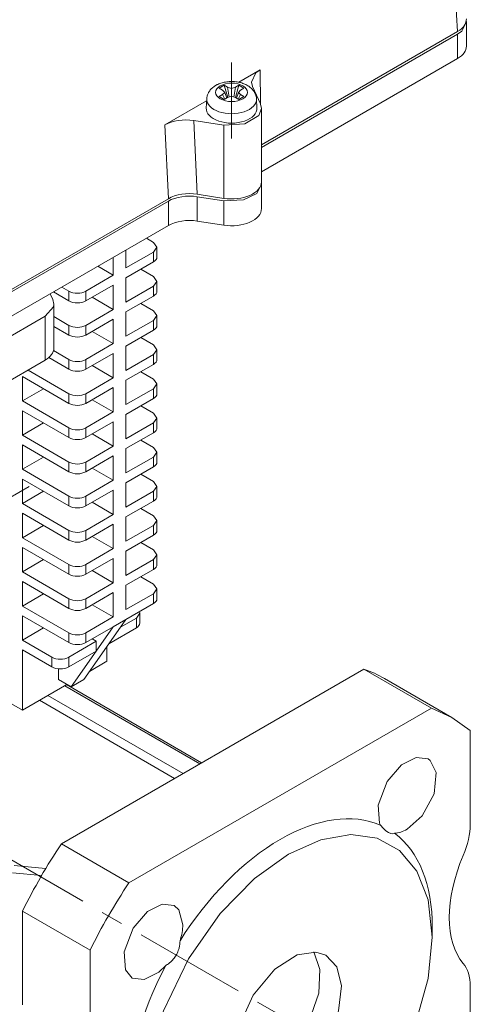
# Model space of a CAD drawing. Header units: millimetres. Extents: x 0 to 420, y 0 to 297.
# Tile 17 of 20: x 348 to 378, y 139 to 205. Entities that reach past the tile are written whole.
import ezdxf

# ---------------------------------------------------------------- set-up
doc = ezdxf.new("R2010")
doc.units = ezdxf.units.MM
doc.linetypes.add('K5LT_AXLED', pattern=[12, 7.5, -1.5, 1.5, -1.5])
doc.linetypes.add('K5LT_THIN', pattern=[0])
doc.layers.add('Системный слой (1)', color=251, linetype='Continuous', true_color=0x6c6c6c)

# ---------------------------------------------------------------- blocks, each defined once
blk = doc.blocks.new('U57')
at = {"layer": 'Системный слой (1)', "color": 7, "linetype": 'K5LT_THIN', "lineweight": 18, "true_color": 0xffffff}
for p, q in [((366.452, 142.27), (367.71, 142.46)), ((367.71, 142.46), (368.379, 142.24)), ((364.961, 141.322), (366.452, 142.27)), ((368.379, 142.24), (369.096, 141.461)), ((363.514, 139.579), (364.961, 141.322)), ((369.096, 141.461), (369.408, 140.201)), ((369.408, 140.201), (369.226, 138.528)), ((362.617, 137.601), (363.514, 139.579)), ((369.226, 138.528), (368.438, 136.571)), ((362.343, 135.869), (362.617, 137.601)), ((368.438, 136.571), (367.053, 134.737)), ((362.35, 135.619), (362.343, 135.869)), ((362.662, 134.36), (362.35, 135.619)), ((367.053, 134.737), (365.539, 133.65)), ((363.379, 133.58), (362.662, 134.36)), ((364.236, 133.347), (363.379, 133.58)), ((365.539, 133.65), (364.236, 133.347))]:
    blk.add_line(p, q, dxfattribs=at)
blk = doc.blocks.new('U60')
at = {"layer": 'Системный слой (1)', "color": 7, "linetype": 'K5LT_THIN', "lineweight": 18, "true_color": 0xffffff}
for p, q in [((374.412, 155.484), (373.441, 154.989)), ((375.213, 155.384), (374.412, 155.484)), ((373.441, 154.989), (372.469, 153.862)), ((375.36, 155.28), (375.213, 155.384)), ((375.766, 154.462), (375.36, 155.28)), ((375.612, 153.042), (375.766, 154.462)), ((372.469, 153.862), (371.871, 152.283)), ((374.813, 151.563), (375.612, 153.042)), ((371.871, 152.283), (371.962, 151.081)), ((373.813, 150.673), (374.813, 151.563)), ((371.962, 151.081), (372.019, 150.956))]:
    blk.add_line(p, q, dxfattribs=at)
blk = doc.blocks.new('U62')
at = {"layer": 'Системный слой (1)', "color": 7, "linetype": 'K5LT_THIN', "lineweight": 18, "true_color": 0xffffff}
for p, q in [((370.04, 150.324), (368.037, 149.977)), ((371.813, 150.074), (370.04, 150.324)), ((368.037, 149.977), (365.879, 149.014)), ((373.304, 149.253), (371.813, 150.074)), ((365.879, 149.014), (363.592, 147.376)), ((374.462, 147.874), (373.304, 149.253)), ((375.22, 145.943), (374.462, 147.874)), ((363.592, 147.376), (361.299, 145.03)), ((375.496, 143.462), (375.22, 145.943)), ((361.299, 145.03), (359.175, 142.001)), ((375.225, 140.689), (375.496, 143.462)), ((359.175, 142.001), (357.505, 138.534)), ((374.253, 137.286), (375.225, 140.689)), ((357.505, 138.534), (356.533, 135.131)), ((372.583, 133.82), (374.253, 137.286)), ((356.533, 135.131), (356.264, 132.155)), ((370.459, 130.791), (372.583, 133.82)), ((356.264, 132.155), (356.579, 129.715)), ((368.166, 128.444), (370.459, 130.791)), ((356.579, 129.715), (357.369, 127.825)), ((357.369, 127.825), (358.553, 126.487)), ((365.879, 126.806), (368.166, 128.444)), ((363.877, 125.893), (365.879, 126.806)), ((358.553, 126.487), (360.068, 125.707)), ((361.859, 125.502), (363.877, 125.893)), ((360.068, 125.707), (361.859, 125.502))]:
    blk.add_line(p, q, dxfattribs=at)
blk = doc.blocks.new('U63')
at = {"layer": 'Системный слой (1)', "color": 7, "linetype": 'K5LT_THIN', "lineweight": 18, "true_color": 0xffffff}
for p, q in [((376.813, 158.155), (375.438, 158.779)), ((378.041, 157.276), (376.813, 158.155))]:
    blk.add_line(p, q, dxfattribs=at)
blk = doc.blocks.new('U64')
at = {"layer": 'Системный слой (1)', "color": 7, "linetype": 'K5LT_THIN', "lineweight": 18, "true_color": 0xffffff}
for p, q in [((350.159, 185.814), (350.091, 186.113)), ((350.134, 185.631), (350.159, 185.814)), ((349.573, 184.998), (350.134, 185.631))]:
    blk.add_line(p, q, dxfattribs=at)
blk = doc.blocks.new('U73')
at = {"layer": 'Системный слой (1)', "color": 7, "linetype": 'K5LT_THIN', "lineweight": 18, "true_color": 0xffffff}
for p, q in [((364.061, 193.84), (363.749, 193.221)), ((364.056, 193.922), (364.061, 193.84)), ((363.749, 193.221), (362.855, 192.78)), ((362.855, 192.78), (361.543, 192.725))]:
    blk.add_line(p, q, dxfattribs=at)
blk = doc.blocks.new('U76')
at = {"layer": 'Системный слой (1)', "color": 7, "linetype": 'K5LT_THIN', "lineweight": 18, "true_color": 0xffffff}
for p, q in [((357.062, 182.759), (356.828, 183.085)), ((356.828, 182.432), (357.062, 182.759))]:
    blk.add_line(p, q, dxfattribs=at)
blk = doc.blocks.new('U79')
at = {"layer": 'Системный слой (1)', "color": 7, "linetype": 'K5LT_THIN', "lineweight": 18, "true_color": 0xffffff}
for p, q in [((353.717, 161.915), (352.548, 161.24)), ((351.03, 160.364), (348.06, 158.649))]:
    blk.add_line(p, q, dxfattribs=at)
blk = doc.blocks.new('U80')
at = {"layer": 'Системный слой (1)', "color": 7, "linetype": 'K5LT_THIN', "lineweight": 18, "true_color": 0xffffff}
for p, q in [((357.062, 189.617), (356.828, 189.944)), ((356.828, 189.291), (357.062, 189.617))]:
    blk.add_line(p, q, dxfattribs=at)
blk = doc.blocks.new('U81')
at = {"layer": 'Системный слой (1)', "color": 7, "linetype": 'K5LT_THIN', "lineweight": 18, "true_color": 0xffffff}
for p, q in [((357.062, 175.9), (356.828, 176.227)), ((356.828, 175.574), (357.062, 175.9))]:
    blk.add_line(p, q, dxfattribs=at)
blk = doc.blocks.new('U82')
at = {"layer": 'Системный слой (1)', "color": 7, "linetype": 'K5LT_THIN', "lineweight": 18, "true_color": 0xffffff}
for p, q in [((357.062, 180.473), (356.828, 180.799)), ((356.828, 180.146), (357.062, 180.473))]:
    blk.add_line(p, q, dxfattribs=at)
blk = doc.blocks.new('U88')
at = {"layer": 'Системный слой (1)', "color": 7, "linetype": 'K5LT_THIN', "lineweight": 18, "true_color": 0xffffff}
for p, q in [((357.062, 169.042), (356.828, 169.368)), ((356.828, 168.715), (357.062, 169.042))]:
    blk.add_line(p, q, dxfattribs=at)
blk = doc.blocks.new('U89')
at = {"layer": 'Системный слой (1)', "color": 7, "linetype": 'K5LT_THIN', "lineweight": 18, "true_color": 0xffffff}
for p, q in [((357.062, 185.045), (356.828, 185.372)), ((356.828, 184.718), (357.062, 185.045))]:
    blk.add_line(p, q, dxfattribs=at)
blk = doc.blocks.new('U90')
at = {"layer": 'Системный слой (1)', "color": 7, "linetype": 'K5LT_THIN', "lineweight": 18, "true_color": 0xffffff}
for p, q in [((357.062, 166.755), (356.828, 167.082)), ((356.828, 166.429), (357.062, 166.755))]:
    blk.add_line(p, q, dxfattribs=at)
blk = doc.blocks.new('U91')
at = {"layer": 'Системный слой (1)', "color": 7, "linetype": 'K5LT_THIN', "lineweight": 18, "true_color": 0xffffff}
for p, q in [((363.384, 200.657), (363.688, 201.277)), ((363.688, 201.277), (363.97, 201.482)), ((363.452, 200.366), (363.384, 200.657))]:
    blk.add_line(p, q, dxfattribs=at)
blk = doc.blocks.new('U92')
at = {"layer": 'Системный слой (1)', "color": 7, "linetype": 'K5LT_THIN', "lineweight": 18, "true_color": 0xffffff}
for p, q in [((357.062, 173.614), (356.828, 173.941)), ((356.828, 173.287), (357.062, 173.614))]:
    blk.add_line(p, q, dxfattribs=at)
blk = doc.blocks.new('U93')
at = {"layer": 'Системный слой (1)', "color": 7, "linetype": 'K5LT_THIN', "lineweight": 18, "true_color": 0xffffff}
for p, q in [((357.062, 178.186), (356.828, 178.513)), ((356.828, 177.86), (357.062, 178.186))]:
    blk.add_line(p, q, dxfattribs=at)
blk = doc.blocks.new('U97')
at = {"layer": 'Системный слой (1)', "color": 7, "linetype": 'K5LT_THIN', "lineweight": 18, "true_color": 0xffffff}
for p, q in [((377.779, 204.7), (377.468, 204.081)), ((377.774, 204.781), (377.779, 204.7)), ((377.468, 204.081), (377.194, 203.884))]:
    blk.add_line(p, q, dxfattribs=at)
blk = doc.blocks.new('U98')
at = {"layer": 'Системный слой (1)', "color": 7, "linetype": 'K5LT_THIN', "lineweight": 18, "true_color": 0xffffff}
for p, q in [((362.543, 200.658), (363.97, 201.482)), ((357.592, 197.8), (360.387, 199.414))]:
    blk.add_line(p, q, dxfattribs=at)
blk = doc.blocks.new('U99')
at = {"layer": 'Системный слой (1)', "color": 7, "linetype": 'K5LT_THIN', "lineweight": 18, "true_color": 0xffffff}
for p, q in [((355.685, 164.803), (355.919, 165.129)), ((355.919, 165.129), (355.897, 165.238))]:
    blk.add_line(p, q, dxfattribs=at)
blk = doc.blocks.new('U103')
at = {"layer": 'Системный слой (1)', "color": 7, "linetype": 'K5LT_THIN', "lineweight": 18, "true_color": 0xffffff}
for p, q in [((357.062, 171.328), (356.828, 171.654)), ((356.828, 171.001), (357.062, 171.328))]:
    blk.add_line(p, q, dxfattribs=at)
blk = doc.blocks.new('U105')
at = {"layer": 'Системный слой (1)', "color": 7, "linetype": 'K5LT_THIN', "lineweight": 18, "true_color": 0xffffff}
for p, q in [((364.061, 198.902), (363.992, 199.201)), ((362.948, 197.868), (363.882, 198.425)), ((363.882, 198.425), (364.061, 198.902)), ((361.543, 197.787), (362.948, 197.868))]:
    blk.add_line(p, q, dxfattribs=at)
blk = doc.blocks.new('U109')
at = {"layer": 'Системный слой (1)', "color": 7, "linetype": 'K5LT_THIN', "lineweight": 18, "true_color": 0xffffff}
for p, q in [((357.062, 187.331), (356.828, 187.658)), ((356.828, 187.005), (357.062, 187.331))]:
    blk.add_line(p, q, dxfattribs=at)
blk = doc.blocks.new('U158')
at = {"layer": 'Системный слой (1)', "color": 7, "linetype": 'K5LT_THIN', "lineweight": 18, "true_color": 0xffffff}
for p, q in [((357.412, 145.669), (356.441, 145.174)), ((358.213, 145.569), (357.412, 145.669)), ((356.441, 145.174), (355.469, 144.047)), ((358.523, 145.285), (358.213, 145.569)), ((358.793, 144.287), (358.523, 145.285)), ((355.469, 144.047), (354.871, 142.468)), ((354.871, 142.468), (354.962, 141.266)), ((354.962, 141.266), (355.413, 140.719)), ((356.214, 140.619), (357.186, 141.114)), ((357.186, 141.114), (357.651, 141.557)), ((355.413, 140.719), (356.214, 140.619))]:
    blk.add_line(p, q, dxfattribs=at)
blk = doc.blocks.new('U159')
at = {"layer": 'Системный слой (1)', "color": 7, "linetype": 'K5LT_THIN', "lineweight": 18, "true_color": 0xffffff}
for p, q in [((372.019, 150.956), (372.201, 150.746)), ((372.201, 150.746), (372.382, 150.575)), ((372.382, 150.575), (372.555, 150.453)), ((372.555, 150.453), (372.714, 150.384)), ((372.714, 150.384), (372.855, 150.369)), ((372.855, 150.369), (372.975, 150.404))]:
    blk.add_line(p, q, dxfattribs=at)
blk = doc.blocks.new('U167')
at = {"layer": 'Системный слой (1)', "color": 7, "linetype": 'K5LT_THIN', "lineweight": 18, "true_color": 0xffffff}
for p, q in [((367.57, 142.472), (367.968, 141.302)), ((367.968, 141.302), (367.892, 139.704)), ((367.892, 139.704), (367.233, 137.785)), ((367.233, 137.785), (365.943, 135.872)), ((365.943, 135.872), (364.413, 134.615)), ((364.413, 134.615), (363.058, 134.169)), ((363.058, 134.169), (362.774, 134.165))]:
    blk.add_line(p, q, dxfattribs=at)

msp = doc.modelspace()

# ---------------------------------------------------------------- linework, layer by layer
at = {"layer": 'Системный слой (1)', "color": 7, "linetype": 'K5LT_THIN', "lineweight": 18, "true_color": 0xffffff}
for p, q in [((377.1936, 204.0468), (376.5941, 213.9584)), ((377.7792, 204.6995), (377.7792, 203.0665)), ((377.1936, 204.0468), (364.0606, 196.4645)), ((377.1936, 203.8835), (364.0606, 196.3012)), ((377.1936, 203.8835), (377.1936, 202.2505)), ((377.1936, 202.2505), (364.0606, 194.6682)), ((363.9984, 199.1883), (363.9698, 201.4821)), ((361.5731, 200.4576), (361.2337, 200.2617)), ((361.794, 200.33), (361.5731, 200.4576)), ((361.5731, 200.4576), (361.8026, 199.6331)), ((361.794, 200.33), (361.9032, 199.6655)), ((361.794, 200.33), (362.0606, 200.2441)), ((362.0606, 200.2441), (362.3272, 200.33)), ((362.3272, 200.33), (362.2181, 199.6655)), ((362.5482, 200.4576), (362.3186, 199.6331)), ((362.5482, 200.4576), (362.3272, 200.33)), ((362.8876, 200.2617), (362.5482, 200.4576)), ((363.4521, 200.3657), (363.9925, 199.2012)), ((361.2337, 200.2617), (361.4546, 200.1341)), ((361.4546, 199.8262), (361.2337, 199.6987)), ((361.2337, 199.6987), (361.5731, 199.5027)), ((361.6035, 199.9802), (361.4546, 200.1341)), ((361.4546, 199.8262), (361.6035, 199.9802)), ((361.4546, 199.8262), (361.6162, 199.5276)), ((361.5731, 199.5027), (361.794, 199.6303)), ((361.6035, 199.9802), (361.7398, 199.5989)), ((362.0606, 199.7162), (361.794, 199.6303)), ((362.0606, 200.2441), (362.0606, 199.7162)), ((362.3272, 199.6303), (362.0606, 199.7162)), ((362.3272, 199.6303), (362.5482, 199.5027)), ((362.5178, 199.9802), (362.3815, 199.5989)), ((362.6667, 199.8262), (362.5051, 199.5276)), ((362.6667, 200.1341), (362.5178, 199.9802)), ((362.5178, 199.9802), (362.6667, 199.8262)), ((362.5482, 199.5027), (362.8876, 199.6987)), ((362.6667, 200.1341), (362.8876, 200.2617)), ((362.8876, 199.6987), (362.6667, 199.8262)), ((360.3615, 198.9327), (360.394, 199.5414)), ((363.7598, 198.9327), (363.7273, 199.5414)), ((364.0606, 198.9024), (364.0606, 194.0034)), ((357.5924, 197.8001), (357.8261, 192.865)), ((361.543, 197.787), (359.5261, 198.099)), ((359.5261, 198.099), (359.7598, 193.1639)), ((361.543, 197.787), (361.543, 192.8881)), ((364.0606, 193.8401), (364.0606, 192.2071)), ((361.543, 192.8881), (359.7598, 193.1639)), ((357.8261, 192.865), (344.665, 185.2664)), ((357.8261, 192.7017), (344.665, 185.1031)), ((357.8261, 192.7017), (357.8261, 191.0687)), ((361.543, 192.7248), (359.7598, 193.0006)), ((359.7598, 193.0006), (359.7598, 191.3676)), ((361.543, 192.7248), (361.543, 191.0918)), ((357.8261, 191.0687), (344.665, 183.4701)), ((361.543, 191.0918), (359.7598, 191.3676)), ((356.8281, 189.944), (356.353, 190.2182)), ((354.9896, 188.2293), (354.9896, 189.431)), ((356.8281, 189.2908), (354.9896, 188.2293)), ((356.8281, 188.6376), (356.8281, 189.2908)), ((357.0624, 188.9642), (357.0624, 189.6174)), ((354.141, 187.7394), (354.141, 188.9411)), ((356.8281, 188.6376), (354.9896, 187.5761)), ((354.141, 187.7394), (353.1003, 188.3403)), ((356.8281, 187.6578), (355.9795, 188.1477)), ((354.141, 187.7394), (352.3026, 186.678)), ((354.9896, 185.9431), (354.9896, 187.5761)), ((357.0624, 186.678), (357.0624, 187.3312)), ((350.091, 186.1129), (349.9117, 186.4993)), ((350.1305, 186.6256), (351.1712, 186.0248)), ((351.1712, 186.678), (350.6962, 186.9522)), ((351.1712, 186.0248), (351.1712, 186.678)), ((354.141, 187.0862), (352.3026, 186.0248)), ((352.3026, 186.0248), (352.3026, 186.678)), ((354.141, 185.4532), (354.141, 187.0862)), ((356.8281, 187.0046), (354.9896, 185.9431)), ((356.8281, 186.3514), (356.8281, 187.0046)), ((350.1592, 185.8141), (350.1592, 182.8747)), ((354.141, 185.4532), (352.7268, 186.2697)), ((356.8281, 186.3514), (354.9896, 185.2899)), ((356.8281, 185.3716), (355.9795, 185.8615)), ((354.141, 185.4532), (352.3026, 184.3918)), ((354.9896, 183.6569), (354.9896, 185.2899)), ((345.9808, 182.9234), (349.5734, 184.9976)), ((349.5734, 184.9976), (349.5734, 182.0582)), ((351.1712, 184.3918), (350.1592, 184.9761)), ((354.141, 184.8), (352.3026, 183.7386)), ((354.141, 183.167), (354.141, 184.8)), ((356.8281, 184.7184), (354.9896, 183.6569)), ((356.8281, 184.0652), (356.8281, 184.7184)), ((357.0624, 184.3918), (357.0624, 185.045)), ((350.1592, 184.3229), (351.1712, 183.7386)), ((351.1712, 183.7386), (351.1712, 184.3918)), ((352.3026, 183.7386), (352.3026, 184.3918)), ((354.141, 183.167), (352.7268, 183.9835)), ((356.8281, 184.0652), (354.9896, 183.0037)), ((354.141, 183.167), (352.3026, 182.1056)), ((356.8281, 183.0854), (355.9795, 183.5753)), ((351.1712, 182.1056), (350.1369, 182.7028)), ((354.141, 182.5138), (352.3026, 181.4524)), ((354.141, 180.8808), (354.141, 182.5138)), ((354.9896, 181.3707), (354.9896, 183.0037)), ((357.0624, 182.1056), (357.0624, 182.7588)), ((349.5734, 182.0582), (345.9808, 179.984)), ((349.8208, 182.232), (351.1712, 181.4524)), ((351.1712, 181.4524), (351.1712, 182.1056)), ((352.3026, 181.4524), (352.3026, 182.1056)), ((356.8281, 182.4322), (354.9896, 181.3707)), ((356.8281, 181.779), (356.8281, 182.4322)), ((351.1712, 179.8194), (348.4334, 181.4001)), ((354.141, 180.8808), (352.7268, 181.6973)), ((356.8281, 181.779), (354.9896, 180.7175)), ((356.8281, 180.7992), (355.9795, 181.2891)), ((348.0599, 180.9625), (351.1712, 179.1662)), ((348.0599, 179.3295), (348.0599, 180.9625)), ((354.141, 180.8808), (352.3026, 179.8194)), ((354.9896, 179.0845), (354.9896, 180.7175)), ((349.4741, 180.146), (348.0599, 179.3295)), ((354.141, 180.2276), (352.3026, 179.1662)), ((354.141, 178.5947), (354.141, 180.2276)), ((356.8281, 180.146), (354.9896, 179.0845)), ((356.8281, 179.4928), (356.8281, 180.146)), ((357.0624, 179.8194), (357.0624, 180.4726)), ((351.1712, 177.5332), (348.0599, 179.3295)), ((351.1712, 179.1662), (351.1712, 179.8194)), ((352.3026, 179.1662), (352.3026, 179.8194)), ((354.141, 178.5947), (352.7268, 179.4111)), ((356.8281, 179.4928), (354.9896, 178.4314)), ((348.0599, 178.6763), (351.1712, 176.88)), ((348.0599, 177.0433), (348.0599, 178.6763)), ((354.141, 178.5947), (352.3026, 177.5332)), ((356.8281, 178.513), (355.9795, 179.0029)), ((354.141, 177.9415), (352.3026, 176.88)), ((354.141, 176.3085), (354.141, 177.9415)), ((354.9896, 176.7984), (354.9896, 178.4314)), ((357.0624, 177.5332), (357.0624, 178.1864)), ((349.4741, 177.8598), (348.0599, 177.0433)), ((351.1712, 176.88), (351.1712, 177.5332)), ((352.3026, 176.88), (352.3026, 177.5332)), ((356.8281, 177.8598), (354.9896, 176.7984)), ((356.8281, 177.2066), (356.8281, 177.8598)), ((351.1712, 175.247), (348.0599, 177.0433)), ((354.141, 176.3085), (352.7268, 177.125)), ((356.8281, 177.2066), (354.9896, 176.1452)), ((356.8281, 176.2268), (355.9795, 176.7167)), ((348.0599, 174.7571), (348.0599, 176.3901)), ((348.0599, 176.3901), (351.1712, 174.5938)), ((354.141, 176.3085), (352.3026, 175.247)), ((354.9896, 174.5122), (354.9896, 176.1452)), ((357.0624, 175.247), (357.0624, 175.9002)), ((349.4741, 175.5736), (348.0599, 174.7571)), ((351.1712, 174.5938), (351.1712, 175.247)), ((354.141, 175.6553), (352.3026, 174.5938)), ((352.3026, 174.5938), (352.3026, 175.247)), ((354.141, 174.0223), (354.141, 175.6553)), ((356.8281, 175.5736), (354.9896, 174.5122)), ((356.8281, 174.9204), (356.8281, 175.5736)), ((351.1712, 172.9608), (348.0599, 174.7571)), ((354.141, 174.0223), (352.7268, 174.8388)), ((356.8281, 174.9204), (354.9896, 173.859)), ((348.0599, 174.1039), (351.1712, 172.3076)), ((348.0599, 172.4709), (348.0599, 174.1039)), ((354.141, 174.0223), (352.3026, 172.9608)), ((356.8281, 173.9406), (355.9795, 174.4305)), ((349.4741, 173.2874), (348.0599, 172.4709)), ((354.141, 173.3691), (352.3026, 172.3076)), ((354.141, 171.7361), (354.141, 173.3691)), ((354.9896, 172.226), (354.9896, 173.859)), ((356.8281, 173.2874), (354.9896, 172.226)), ((356.8281, 172.6342), (356.8281, 173.2874)), ((357.0624, 172.9608), (357.0624, 173.614)), ((351.1712, 172.3076), (351.1712, 172.9608)), ((352.3026, 172.3076), (352.3026, 172.9608)), ((356.8281, 172.6342), (354.9896, 171.5728)), ((351.1712, 170.6746), (348.0599, 172.4709)), ((354.141, 171.7361), (352.7268, 172.5526)), ((356.8281, 171.6544), (355.9795, 172.1443)), ((348.0599, 171.8177), (351.1712, 170.0214)), ((348.0599, 170.1847), (348.0599, 171.8177)), ((354.141, 171.7361), (352.3026, 170.6746)), ((354.9896, 169.9398), (354.9896, 171.5728)), ((357.0624, 170.6746), (357.0624, 171.3278)), ((349.4741, 171.0012), (348.0599, 170.1847)), ((351.1712, 170.0214), (351.1712, 170.6746)), ((354.141, 171.0829), (352.3026, 170.0214)), ((352.3026, 170.0214), (352.3026, 170.6746)), ((354.141, 169.4499), (354.141, 171.0829)), ((356.8281, 171.0012), (354.9896, 169.9398)), ((356.8281, 170.348), (356.8281, 171.0012)), ((351.1712, 168.3884), (348.0599, 170.1847)), ((354.141, 169.4499), (352.7268, 170.2664)), ((356.8281, 170.348), (354.9896, 169.2866)), ((348.0599, 167.8985), (348.0599, 169.5315)), ((348.0599, 169.5315), (351.1712, 167.7352)), ((354.141, 169.4499), (352.3026, 168.3884)), ((356.8281, 169.3682), (355.9795, 169.8581)), ((349.4741, 168.715), (348.0599, 167.8985)), ((354.141, 168.7967), (352.3026, 167.7352)), ((354.141, 167.1637), (354.141, 168.7967)), ((354.9896, 167.6536), (354.9896, 169.2866)), ((356.8281, 168.715), (354.9896, 167.6536)), ((356.8281, 168.0618), (356.8281, 168.715)), ((357.0624, 168.3884), (357.0624, 169.0416)), ((351.1712, 167.7352), (351.1712, 168.3884)), ((352.3026, 167.7352), (352.3026, 168.3884)), ((356.8281, 168.0618), (354.9896, 167.0004)), ((351.1712, 166.1023), (348.0599, 167.8985)), ((354.141, 167.1637), (352.7268, 167.9802)), ((356.8281, 167.082), (355.9795, 167.5719)), ((348.0599, 165.6124), (348.0599, 167.2453)), ((348.0599, 167.2453), (351.1712, 165.4491)), ((354.141, 167.1637), (352.3026, 166.1023)), ((354.9896, 165.3674), (354.9896, 167.0004)), ((357.0624, 166.1023), (357.0624, 166.7555)), ((349.4741, 166.4289), (348.0599, 165.6124)), ((351.1712, 165.4491), (351.1712, 166.1023)), ((354.141, 166.5105), (352.3026, 165.4491)), ((352.3026, 165.4491), (352.3026, 166.1023)), ((354.141, 164.8775), (354.141, 166.5105)), ((356.8281, 166.4289), (354.9896, 165.3674)), ((356.8281, 165.7757), (356.8281, 166.4289)), ((351.1712, 163.8161), (348.0599, 165.6124)), ((354.141, 164.8775), (352.7268, 165.694)), ((356.8281, 165.7757), (354.9896, 164.7142)), ((348.0599, 163.3262), (348.0599, 164.9592)), ((348.0599, 164.9592), (351.1712, 163.1629)), ((354.141, 164.8775), (352.3026, 163.8161)), ((354.9896, 164.7142), (353.8465, 163.088)), ((354.9896, 164.7142), (354.141, 164.2243)), ((355.685, 164.8026), (354.6192, 164.1873)), ((355.685, 164.1494), (355.685, 164.8026)), ((355.9193, 164.476), (355.9193, 165.1292)), ((349.4741, 164.1427), (348.0599, 163.3262)), ((354.141, 164.2243), (352.3026, 163.1629)), ((352.998, 162.5981), (354.141, 164.2243)), ((355.685, 164.1494), (353.8465, 163.088)), ((351.1712, 163.1629), (351.1712, 163.8161)), ((352.3026, 163.1629), (352.3026, 163.8161)), ((352.998, 163.2513), (352.7268, 163.4078)), ((350.0281, 162.1898), (348.0599, 163.3262)), ((352.998, 163.2513), (351.1595, 162.1898)), ((353.8465, 163.088), (352.1611, 160.6903)), ((352.998, 162.5981), (352.998, 163.2513)), ((353.7168, 161.9151), (353.7168, 162.9035)), ((348.0599, 162.673), (350.0281, 161.5366)), ((348.0599, 158.6491), (348.0599, 162.673)), ((350.0281, 161.5366), (350.0281, 162.1898)), ((352.998, 162.5981), (351.1595, 161.5366)), ((351.1595, 161.5366), (351.1595, 162.1898)), ((351.3126, 160.2005), (352.998, 162.5981)), ((350.4641, 160.6903), (350.4641, 161.4075)), ((350.6636, 149.7012), (370.9121, 161.3916)), ((375.4376, 158.7789), (370.9121, 161.3916)), ((376.8133, 158.1553), (372.2879, 160.7681)), ((350.4641, 160.6903), (351.3126, 160.2005)), ((359.9393, 155.0565), (350.8884, 160.2821)), ((360.0565, 155.1242), (351.0055, 160.3497)), ((352.1611, 160.6903), (351.3126, 160.2005)), ((358.808, 154.4033), (349.757, 159.6289)), ((346.9039, 159.3165), (348.0599, 158.6491)), ((358.2423, 154.0767), (349.1913, 159.3023)), ((355.1891, 147.0884), (375.4376, 158.7789)), ((378.0413, 157.2756), (378.0413, 151.0012)), ((355.1891, 147.0884), (350.6636, 149.7012)), ((347.5119, 148.2464), (349.611, 148.0384)), ((347.3959, 147.7628), (349.3351, 147.5707)), ((348.0599, 138.917), (348.0599, 145.1915)), ((352.5854, 142.5787), (348.0599, 145.1915)), ((375.4957, 143.4623), (375.4957, 144.1155)), ((352.5854, 136.3042), (352.5854, 142.5787)), ((378.0413, 140.1691), (378.0413, 133.8947))]:
    msp.add_line(p, q, dxfattribs=at)
at = {"layer": 'Системный слой (1)', "color": 30, "linetype": 'K5LT_AXLED', "lineweight": 18, "true_color": 0xff8000}
for p, q in [((362.0606, 201.9802), (362.0606, 196.9024)), ((348.5192, 173.6112), (342.3857, 170.07)), ((324.8189, 161.6162), (367.6111, 136.9101))]:
    msp.add_line(p, q, dxfattribs=at)
at = {"layer": 'Системный слой (1)', "color": 7, "linetype": 'K5LT_THIN', "lineweight": 18, "true_color": 0xffffff}
for centre, major_axis, ratio, start_param, end_param in [((375.7768, 204.8628), (-2.0024, 0), 0.5766475, 2.3568035, 3.1764568), ((375.7768, 203.0665), (-2.0024, 0), 0.5766475, 2.3568035, 3.1415927), ((362.0606, 199.5116), (-1.6674, 0), 0.5773503, 6.2523075, 9.4556558), ((362.0606, 198.9024), (-1.7, 0), 0.5773503, 6.2523075, 9.4556558), ((359.0085, 196.9837), (2.0015, -0.0007), 0.5769442, 1.3094026, 2.3569518), ((362.0606, 194.0034), (2, 0), 0.5773503, 4.4505896, 6.2831853), ((359.2422, 192.0486), (2.0015, -0.0007), 0.5769442, 1.3094026, 2.3569518), ((359.2422, 191.8853), (2.0015, -0.0007), 0.5769442, 1.3094026, 2.3569518), ((362.0606, 192.2071), (2, 0), 0.5773503, 4.4505896, 6.2831853), ((359.2422, 190.2523), (2.0015, -0.0007), 0.5769442, 1.3094026, 2.3569518), ((356.2624, 188.9642), (0.8, 0), 0.5773503, 5.4977871, 6.2831853), ((351.7369, 187.0046), (-0.8, 0), 0.5773503, 0.7853982, 2.3561945), ((356.2624, 186.678), (0.8, 0), 0.5773503, 5.4977871, 6.2831853), ((351.7369, 186.3514), (0.8, 0), 0.5773503, 3.9269908, 5.4977871), ((351.7369, 184.7184), (-0.8, 0), 0.5773503, 0.7853982, 2.3561945), ((356.2624, 184.3918), (0.8, 0), 0.5773503, 5.4977871, 6.2831853), ((351.7369, 184.0652), (0.8, 0), 0.5773503, 3.9269908, 5.4977871), ((348.1592, 182.8747), (2, 0), 0.5773503, 5.4977871, 6.2831853), ((351.7369, 182.4322), (-0.8, 0), 0.5773503, 0.7853982, 2.3561945), ((356.2624, 182.1056), (0.8, 0), 0.5773503, 5.4977871, 6.2831853), ((351.7369, 181.779), (0.8, 0), 0.5773503, 3.9269908, 5.4977871), ((351.7369, 180.146), (-0.8, 0), 0.5773503, 0.7853982, 2.3561945), ((356.2624, 179.8194), (0.8, 0), 0.5773503, 5.4977871, 6.2831853), ((351.7369, 179.4928), (0.8, 0), 0.5773503, 3.9269908, 5.4977871), ((351.7369, 177.8598), (-0.8, 0), 0.5773503, 0.7853982, 2.3561945), ((356.2624, 177.5332), (0.8, 0), 0.5773503, 5.4977871, 6.2831853), ((351.7369, 177.2066), (0.8, 0), 0.5773503, 3.9269908, 5.4977871), ((351.7369, 175.5736), (-0.8, 0), 0.5773503, 0.7853982, 2.3561945), ((356.2624, 175.247), (0.8, 0), 0.5773503, 5.4977871, 6.2831853), ((351.7369, 174.9204), (0.8, 0), 0.5773503, 3.9269908, 5.4977871), ((351.7369, 173.2874), (-0.8, 0), 0.5773503, 0.7853982, 2.3561945), ((356.2624, 172.9608), (0.8, 0), 0.5773503, 5.4977871, 6.2831853), ((351.7369, 172.6342), (0.8, 0), 0.5773503, 3.9269908, 5.4977871), ((351.7369, 171.0012), (-0.8, 0), 0.5773503, 0.7853982, 2.3561945), ((356.2624, 170.6746), (0.8, 0), 0.5773503, 5.4977871, 6.2831853), ((351.7369, 170.348), (0.8, 0), 0.5773503, 3.9269908, 5.4977871), ((351.7369, 168.715), (-0.8, 0), 0.5773503, 0.7853982, 2.3561945), ((356.2624, 168.3884), (0.8, 0), 0.5773503, 5.4977871, 6.2831853), ((351.7369, 168.0618), (0.8, 0), 0.5773503, 3.9269908, 5.4977871), ((351.7369, 166.4289), (-0.8, 0), 0.5773503, 0.7853982, 2.3561945), ((356.2624, 166.1023), (0.8, 0), 0.5773503, 5.4977871, 6.2831853), ((351.7369, 165.7757), (0.8, 0), 0.5773503, 3.9269908, 5.4977871), ((355.1193, 164.476), (0.8, 0), 0.5773503, 5.4977871, 6.2831853), ((351.7369, 164.1427), (-0.8, 0), 0.5773503, 0.7853982, 2.3561945), ((351.7369, 163.4895), (0.8, 0), 0.5773503, 3.9269908, 5.4977871), ((350.5938, 162.5164), (-0.8, 0), 0.5773503, 0.7853982, 2.3561945), ((350.5938, 161.8632), (0.8, 0), 0.5773503, 3.9269908, 5.4977871), ((360.7879, 140.8495), (11.5, 19.9186), 0.5773503, 0, 0.1134473), ((365.3133, 138.2367), (7.2, 12.4708), 0.5773503, 0.0664333, 0.7853982), ((375.2128, 149.3682), (2, 3.4641), 0.5773503, 4.9121016, 5.4977871), ((373.8133, 152.9591), (-1.4, -2.4249), 0.5773503, 0.3484122, 0.7853982), ((365.3133, 138.2367), (7.2, 12.4708), 0.5773503, 5.4977871, 6.216752), ((360.7879, 140.8495), (-11.5, -19.9186), 0.5773503, 4.5989417, 4.8258362), ((365.3133, 138.2367), (-7.2, -12.4708), 0.5773503, 3.9269908, 4.6459556), ((382.2839, 148.0347), (-4, -6.9282), 0.5773503, 4.9121016, 6.0834727), ((365.3133, 138.2367), (-11.5, -19.9186), 0.5773503, 4.5989417, 4.8258362), ((356.8133, 143.1442), (1.4, 2.4249), 0.5773503, 5.0608012, 5.4977871), ((375.2128, 138.5361), (2, 3.4641), 0.5773503, 5.4977871, 6.0834727), ((365.3133, 138.2367), (-7.2, -12.4708), 0.5773503, 4.7788223, 6.216752)]:
    msp.add_ellipse(centre, major_axis=major_axis, ratio=ratio, start_param=start_param, end_param=end_param, dxfattribs=at)
msp.add_ellipse((362.0606, 199.9802), major_axis=(-1.068, 0), ratio=0.5773503, dxfattribs=at)
for points, knots in [([(346.4204, 198.0511), (346.6657, 202.0584), (347.1494, 210.0163), (347.8852, 222.198), (348.3772, 230.3731), (348.6312, 234.5978)], [0, 0, 0, 0, 1.9729516, 3.9188548, 6, 6, 6, 6]), ([(360.394, 199.5414), (360.3959, 199.5768), (360.3998, 199.6122), (360.4115, 199.6825), (360.4193, 199.7174), (360.4387, 199.7866), (360.4505, 199.8209), (360.4778, 199.8886), (360.4934, 199.9219), (360.5183, 199.9686), (360.5262, 199.9827), (360.554, 200.0295), (360.5754, 200.0614), (360.6218, 200.1238), (360.647, 200.1542), (360.7013, 200.2135), (360.7304, 200.2423), (360.7927, 200.2982), (360.8259, 200.3253), (360.896, 200.3773), (360.933, 200.4022), (360.9825, 200.4324), (360.9939, 200.4392), (361.0054, 200.4459)], [0, 0, 0, 0, 0.4738108, 0.4738108, 0.9503145, 0.9503145, 1.432955, 1.432955, 1.9249699, 1.9249699, 2.1409819, 2.1409819, 2.6531929, 2.6531929, 3.1794387, 3.1794387, 3.7233696, 3.7233696, 4.2857627, 4.2857627, 4.8649444, 4.8649444, 5.0366604, 5.0366604, 5.0366604, 5.0366604]), ([(361.0054, 200.4459), (361.0108, 200.449), (361.0162, 200.452), (361.0271, 200.4582), (361.0325, 200.4612), (361.0489, 200.4701), (361.0599, 200.476), (361.0933, 200.4933), (361.116, 200.5044), (361.1831, 200.5356), (361.2286, 200.5545), (361.3225, 200.5893), (361.371, 200.6052), (361.4706, 200.6337), (361.5219, 200.6464), (361.6272, 200.6684), (361.6811, 200.6777), (361.791, 200.6926), (361.8468, 200.6982), (361.9607, 200.7055), (362.0186, 200.7072), (362.1356, 200.7064), (362.1945, 200.7039), (362.3101, 200.6948), (362.3671, 200.6882), (362.4785, 200.6712), (362.5329, 200.6609), (362.6387, 200.6368), (362.6901, 200.6231), (362.7902, 200.5922), (362.8389, 200.5751), (362.9329, 200.5379), (362.9783, 200.5177), (363.0653, 200.4747), (363.1069, 200.4518), (363.1867, 200.4032), (363.2249, 200.3776), (363.2969, 200.3241), (363.331, 200.2963), (363.3949, 200.2384), (363.4249, 200.2085), (363.4805, 200.147), (363.5062, 200.1154), (363.5458, 200.061), (363.5607, 200.039), (363.5951, 199.9838), (363.6137, 199.9501), (363.6401, 199.8951), (363.6493, 199.8744), (363.6714, 199.8193), (363.6833, 199.7844), (363.7029, 199.714), (363.7106, 199.6787), (363.7218, 199.6093), (363.7254, 199.5754), (363.7273, 199.5414)], [0, 0, 0, 0, 0.0800885, 0.0800885, 0.1601771, 0.1601771, 0.3203541, 0.3203541, 0.6407083, 0.6407083, 1.256183, 1.256183, 1.8845171, 1.8845171, 2.5248007, 2.5248007, 3.176807, 3.176807, 3.8427485, 3.8427485, 4.5229513, 4.5229513, 5.2172954, 5.2172954, 5.8958546, 5.8958546, 6.5578366, 6.5578366, 7.2068467, 7.2068467, 7.8439632, 7.8439632, 8.4686017, 8.4686017, 9.0798156, 9.0798156, 9.6766846, 9.6766846, 10.2570834, 10.2570834, 10.8188125, 10.8188125, 11.3624162, 11.3624162, 11.7179525, 11.7179525, 12.232088, 12.232088, 12.5341598, 12.5341598, 13.0261623, 13.0261623, 13.5086729, 13.5086729, 13.9633396, 13.9633396, 13.9633396, 13.9633396]), ([(357.6512, 141.5566), (357.7326, 141.605), (357.8707, 141.6991), (358.0361, 141.8441), (358.1599, 141.9757), (358.2635, 142.1073), (358.3556, 142.2502), (358.4331, 142.4001), (358.5026, 142.571), (358.5618, 142.7752), (358.5979, 142.9966), (358.6063, 143.1462), (358.6072, 143.2123)], [0, 0, 0, 0, 1.8488526, 3.2442028, 4.2736537, 5.3624996, 6.4991767, 7.5762225, 8.6406572, 10.0866802, 11.7100895, 13, 13, 13, 13])]:
    msp.add_open_spline(points, degree=3, knots=knots, dxfattribs=at)

# ---------------------------------------------------------------- block references
at = {"layer": 'Системный слой (1)'}
for name in ['U97', 'U98', 'U91', 'U105', 'U73', 'U80', 'U109', 'U64', 'U89', 'U76', 'U82', 'U93', 'U81', 'U92', 'U103', 'U88', 'U90', 'U99', 'U79', 'U63', 'U60', 'U159', 'U62', 'U158', 'U57', 'U167']:
    msp.add_blockref(name, (0, 0), dxfattribs=at)

doc.saveas('drawing.dxf')
